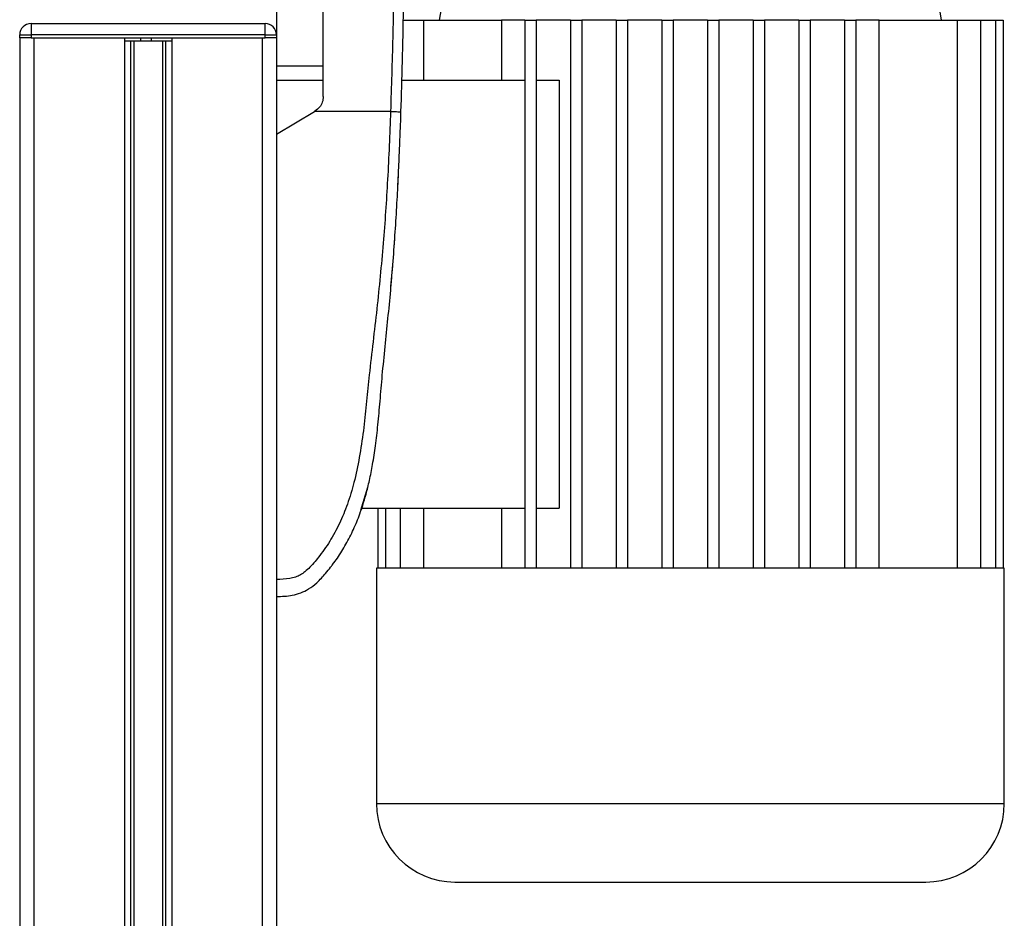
# Model space of a CAD drawing. Header units: millimetres. Extents: x 0 to 420, y 0 to 297.
# Tile 126 of 128: x 317.42 to 323.64, y 228.27 to 233.94. Entities that reach past the tile are written whole.
import ezdxf

# ---------------------------------------------------------------- set-up
doc = ezdxf.new("R2010")
doc.units = ezdxf.units.MM

msp = doc.modelspace()

# ---------------------------------------------------------------- linework, layer by layer
at = {"color": 7, "linetype": 'Continuous', "lineweight": 25}
for p, q in [((320.21409, 234.80393), (320.06993, 233.93895)), ((323.24152, 233.93895), (323.09735, 234.80393)), ((319.04259, 234.55165), (319.04259, 233.84525)), ((317.49283, 233.91733), (317.49283, 233.84525)), ((317.49283, 233.91733), (318.97051, 233.91733)), ((318.97051, 233.84525), (318.97051, 233.91733)), ((319.84283, 233.93895), (319.97142, 233.93895)), ((319.97142, 233.93895), (319.97142, 233.56052)), ((319.97142, 233.93895), (320.4631, 233.93895)), ((320.61054, 233.93895), (320.4631, 233.93895)), ((320.4631, 233.93895), (320.4631, 233.56052)), ((320.61054, 233.93895), (320.68262, 233.93895)), ((320.61054, 233.93895), (320.61054, 230.47903)), ((320.68262, 233.93895), (320.68262, 230.47903)), ((320.89886, 233.93895), (320.68262, 233.93895)), ((320.89886, 233.93895), (320.97095, 233.93895)), ((320.89886, 233.93895), (320.89886, 230.47903)), ((320.97095, 233.93895), (320.97095, 230.47903)), ((321.18719, 233.93895), (320.97095, 233.93895)), ((321.18719, 233.93895), (321.25927, 233.93895)), ((321.18719, 233.93895), (321.18719, 230.47903)), ((321.25927, 233.93895), (321.25927, 230.47903)), ((321.47552, 233.93895), (321.25927, 233.93895)), ((321.47552, 233.93895), (321.5476, 233.93895)), ((321.47552, 233.93895), (321.47552, 230.47903)), ((321.5476, 233.93895), (321.5476, 230.47903)), ((321.76384, 233.93895), (321.5476, 233.93895)), ((321.76384, 233.93895), (321.83593, 233.93895)), ((321.76384, 233.93895), (321.76384, 230.47903)), ((321.83593, 233.93895), (321.83593, 230.47903)), ((322.05217, 233.93895), (321.83593, 233.93895)), ((322.05217, 233.93895), (322.12425, 233.93895)), ((322.05217, 233.93895), (322.05217, 230.47903)), ((322.12425, 233.93895), (322.12425, 230.47903)), ((322.3405, 233.93895), (322.12425, 233.93895)), ((322.3405, 233.93895), (322.41258, 233.93895)), ((322.3405, 233.93895), (322.3405, 230.47903)), ((322.41258, 233.93895), (322.41258, 230.47903)), ((322.62882, 233.93895), (322.41258, 233.93895)), ((322.62882, 233.93895), (322.70091, 233.93895)), ((322.62882, 233.93895), (322.62882, 230.47903)), ((322.70091, 233.93895), (322.70091, 230.47903)), ((322.84834, 233.93895), (322.70091, 233.93895)), ((322.84834, 230.47903), (322.84834, 233.93895)), ((322.84834, 233.93895), (323.34003, 233.93895)), ((323.34003, 233.93895), (323.34003, 230.47903)), ((323.34003, 233.93895), (323.48779, 233.93895)), ((323.48779, 233.93895), (323.48779, 230.47903)), ((323.48779, 233.93895), (323.5818, 233.93895)), ((323.5818, 233.93895), (323.5818, 230.47903)), ((323.5818, 233.93895), (323.62976, 233.93895)), ((323.62976, 233.93895), (323.62976, 230.47903)), ((317.42075, 233.84525), (317.49283, 233.84525)), ((317.42075, 233.82723), (317.42075, 233.84525)), ((318.97051, 233.84525), (317.49283, 233.84525)), ((317.49283, 233.84525), (317.49283, 233.82723)), ((318.97051, 233.82723), (318.97051, 233.84525)), ((318.97051, 233.84525), (319.04259, 233.84525)), ((319.04259, 233.84525), (319.04259, 233.82723)), ((317.42075, 233.82723), (317.42075, 199.94886)), ((317.49283, 233.82723), (317.42075, 233.82723)), ((317.49283, 233.82723), (318.97051, 233.82723)), ((317.51085, 233.82723), (317.51085, 199.94886)), ((317.51085, 233.82723), (318.0821, 233.82723)), ((318.0821, 233.82723), (318.0821, 199.94886)), ((318.12117, 233.80921), (318.12117, 199.94886)), ((318.14186, 233.80921), (318.14186, 199.94886)), ((318.17236, 233.80921), (318.18366, 233.80921)), ((318.18646, 233.80921), (318.18646, 233.82723)), ((318.25278, 233.80921), (318.25278, 233.82723)), ((318.25559, 233.80921), (318.26002, 233.80921)), ((318.32148, 233.80921), (318.32148, 199.94886)), ((318.34217, 233.80921), (318.34217, 199.94886)), ((318.38124, 233.82723), (318.38124, 199.94886)), ((318.38124, 233.82723), (318.95248, 233.82723)), ((318.95248, 233.82723), (318.95248, 199.94886)), ((319.04259, 233.82723), (318.97051, 233.82723)), ((319.04259, 233.82723), (319.04259, 199.94886)), ((319.04259, 233.65063), (319.33758, 233.65063)), ((319.04259, 233.56052), (319.33758, 233.56052)), ((319.83409, 233.56052), (320.61054, 233.56052)), ((320.68262, 233.56052), (320.8262, 233.56052)), ((320.8262, 233.56052), (320.8262, 230.85746)), ((319.04259, 233.21814), (319.28228, 233.3623)), ((319.28228, 233.3623), (319.28518, 233.36404)), ((319.76259, 233.3623), (319.28228, 233.3623)), ((319.04259, 233.21814), (319.04259, 230.40695)), ((319.80753, 232.87082), (319.81157, 232.95012)), ((319.79704, 232.6843), (319.79812, 232.69809)), ((319.78654, 232.5206), (319.79026, 232.5778)), ((319.57553, 230.8449), (319.61864, 230.98943)), ((319.5809, 230.85746), (320.61054, 230.85746)), ((319.68168, 230.85746), (319.68168, 230.47903)), ((319.72964, 230.85746), (319.72964, 230.47903)), ((319.82366, 230.85746), (319.82366, 230.47903)), ((319.97142, 230.85746), (319.97142, 230.47903)), ((320.4631, 230.85746), (320.4631, 230.47903)), ((320.68262, 230.85746), (320.8262, 230.85746)), ((319.67348, 230.47903), (319.67348, 228.99235)), ((319.68168, 230.47903), (319.67348, 230.47903)), ((319.72964, 230.47903), (319.68168, 230.47903)), ((319.82366, 230.47903), (319.72964, 230.47903)), ((319.97142, 230.47903), (319.82366, 230.47903)), ((320.61054, 230.47903), (319.97142, 230.47903)), ((320.89886, 230.47903), (320.61054, 230.47903)), ((321.18719, 230.47903), (320.89886, 230.47903)), ((321.47552, 230.47903), (321.18719, 230.47903)), ((321.83593, 230.47903), (321.47552, 230.47903)), ((322.12425, 230.47903), (321.83593, 230.47903)), ((322.41258, 230.47903), (322.12425, 230.47903)), ((322.70091, 230.47903), (322.41258, 230.47903)), ((323.34003, 230.47903), (322.70091, 230.47903)), ((323.48779, 230.47903), (323.34003, 230.47903)), ((323.5818, 230.47903), (323.48779, 230.47903)), ((323.62976, 230.47903), (323.5818, 230.47903)), ((323.63797, 230.47903), (323.62976, 230.47903)), ((323.63797, 228.99235), (323.63797, 230.47903)), ((319.67348, 228.99235), (321.65572, 228.99235)), ((321.65572, 228.99235), (323.63797, 228.99235))]:
    msp.add_line(p, q, dxfattribs=at)
at = {"color": 7, "linetype": 'Continuous', "lineweight": 25, "flags": 128}
for points in [[(319.80786, 232.87083), (319.80787, 232.87083), (319.80787, 232.87082)], [(319.80787, 232.87081), (319.80787, 232.87082), (319.80786, 232.87082)]]:
    msp.add_lwpolyline(points, dxfattribs=at)
at = {"color": 7, "linetype": 'Continuous', "lineweight": 25}
for centre, radius, start, end in [((317.49283, 233.84525), 0.07208, 90, 180), ((318.97051, 233.84525), 0.07208, 0, 90), ((320.16904, 228.99235), 0.49556, 180, 270), ((323.14241, 228.99235), 0.49556, 270, 0)]:
    msp.add_arc(centre, radius, start, end, dxfattribs=at)
for points, knots in [([(319.79925, 235.78033), (319.79992, 235.74365), (319.80335, 235.55606), (319.79921, 235.21733), (319.79416, 234.75922), (319.7865, 234.29662), (319.77696, 233.83032), (319.76738, 233.51828), (319.76259, 233.3623)], [0, 0, 0, 0, 0.0464128, 0.2373047, 0.4282562, 0.6190326, 0.8095741, 1, 1, 1, 1]), ([(319.82835, 233.35991), (319.83156, 233.46565), (319.83811, 233.68175), (319.84462, 234.01024), (319.84926, 234.34168), (319.85172, 234.62956), (319.85296, 234.87471), (319.85346, 235.0704), (319.85357, 235.26482), (319.85317, 235.46577), (319.85144, 235.63113), (319.84942, 235.73947), (319.84862, 235.77183), (319.8484, 235.78076)], [0, 0, 0, 0, 0.1287783, 0.2631936, 0.400942, 0.5351169, 0.6186357, 0.7056623, 0.7795325, 0.8627463, 0.959024, 0.9886844, 1, 1, 1, 1]), ([(319.33758, 233.4567), (319.33758, 233.56417), (319.33758, 233.77937), (319.33758, 234.10192), (319.33758, 234.42414), (319.33758, 234.63761), (319.33758, 234.74445)], [0, 0, 0, 0, 0.2486567, 0.4978798, 0.7487052, 1, 1, 1, 1]), ([(318.08508, 233.80921), (318.09053, 233.80921), (318.10553, 233.80921), (318.14164, 233.80921), (318.17112, 233.80921), (318.18646, 233.80921)], [0, 0, 0, 0, 0.2149511, 0.5913019, 1, 1, 1, 1]), ([(318.18646, 233.80921), (318.19888, 233.80921), (318.22104, 233.80921), (318.24309, 233.80921), (318.25278, 233.80921)], [0, 0, 0, 0, 0.5606088, 1, 1, 1, 1]), ([(318.25278, 233.80921), (318.27114, 233.80921), (318.30641, 233.80921), (318.34745, 233.80921), (318.37473, 233.80921), (318.38254, 233.80921), (318.38656, 233.80921)], [0, 0, 0, 0, 0.2939352, 0.5645617, 0.7757317, 1, 1, 1, 1]), ([(319.33758, 233.4567), (319.33637, 233.44464), (319.33395, 233.42051), (319.31546, 233.38694), (319.29549, 233.37184), (319.28518, 233.36404)], [0, 0, 0, 0, 0.3260001, 0.6519821, 1, 1, 1, 1]), ([(319.76259, 233.3623), (319.75697, 233.21889), (319.74608, 232.94111), (319.71754, 232.52526), (319.67733, 232.11425), (319.63611, 231.78252), (319.6113, 231.53296), (319.59419, 231.36569), (319.57087, 231.20039), (319.53942, 231.04362), (319.49927, 230.90171), (319.44925, 230.77548), (319.3892, 230.66102), (319.32286, 230.56483), (319.26645, 230.49709), (319.2246, 230.45701), (319.19425, 230.43534), (319.16158, 230.42126), (319.11118, 230.40831), (319.07064, 230.40751), (319.04259, 230.40695)], [0, 0, 0, 0, 0.1345803, 0.2606891, 0.3908258, 0.5218164, 0.5741497, 0.6260119, 0.6794971, 0.7306436, 0.7758676, 0.8176431, 0.8578189, 0.896894, 0.9271554, 0.9404322, 0.9512566, 0.9620129, 0.9737095, 1, 1, 1, 1]), ([(319.04259, 230.29883), (319.07592, 230.30021), (319.14587, 230.3031), (319.23441, 230.33574), (319.30236, 230.38856), (319.34614, 230.43763), (319.37767, 230.47601), (319.3921, 230.49479), (319.40654, 230.51394), (319.42691, 230.54227), (319.45493, 230.58515), (319.48125, 230.62957), (319.50584, 230.67554), (319.52872, 230.72304), (319.54988, 230.77208), (319.56935, 230.82266), (319.58912, 230.88047), (319.60971, 230.9501), (319.63087, 231.03632), (319.65076, 231.13803), (319.66845, 231.25548), (319.68363, 231.3887), (319.697, 231.5374), (319.7106, 231.70209), (319.72793, 231.87587), (319.7465, 232.05478), (319.76374, 232.23452), (319.77907, 232.41702), (319.7922, 232.6), (319.80308, 232.77838), (319.81177, 232.9454), (319.81826, 233.0896), (319.82292, 233.20628), (319.82606, 233.2921), (319.82769, 233.34051), (319.82835, 233.35991)], [0, 0, 0, 0, 0.0298605, 0.062661, 0.0824207, 0.1065055, 0.1214363, 0.1269566, 0.1277359, 0.1429311, 0.1582172, 0.1736223, 0.1891751, 0.2049044, 0.2208385, 0.2370044, 0.2534273, 0.275546, 0.3020067, 0.3328988, 0.3683202, 0.4083393, 0.4529465, 0.5020123, 0.5563269, 0.6093284, 0.6630895, 0.718023, 0.7733257, 0.8273697, 0.8780517, 0.923096, 0.956626, 0.9826179, 1, 1, 1, 1]), ([(319.76259, 233.3623), (319.77107, 233.36201), (319.78866, 233.36142), (319.81061, 233.36064), (319.82559, 233.36008), (319.82745, 233.35996), (319.82835, 233.35991)], [0, 0, 0, 0, 0.2412013, 0.5, 0.7587987, 1, 1, 1, 1]), ([(319.76548, 232.25962), (319.76688, 232.27542), (319.7707, 232.31827), (319.77395, 232.35876), (319.77601, 232.38432)], [0, 0, 0, 0, 0.3688253, 1, 1, 1, 1]), ([(319.48628, 230.63947), (319.48628, 230.63947), (319.48627, 230.63947), (319.48627, 230.63947), (319.48628, 230.63947), (319.48628, 230.63947)], [0, 0, 0, 0, 0.0564649, 0.5510099, 1, 1, 1, 1]), ([(319.04259, 230.40695), (319.04259, 230.39276), (319.04259, 230.3644), (319.04259, 230.32868), (319.04259, 230.30372), (319.04259, 230.30048), (319.04259, 230.29886)], [0, 0, 0, 0, 0.2499459, 0.4997381, 0.749424, 1, 1, 1, 1]), ([(320.16904, 228.49679), (320.17117, 228.49679), (320.1755, 228.49679), (320.21119, 228.49679), (320.26522, 228.49679), (320.3334, 228.49679), (320.4098, 228.49679), (320.49971, 228.49679), (320.60262, 228.49679), (320.71666, 228.49679), (320.83989, 228.49679), (320.97067, 228.49679), (321.12027, 228.49679), (321.28856, 228.49679), (321.47254, 228.49679), (321.59529, 228.49679), (321.65572, 228.49679)], [0, 0, 0, 0, 0.0776261, 0.1576632, 0.2399513, 0.3042751, 0.3686069, 0.4342993, 0.5, 0.5656924, 0.6313931, 0.6957168, 0.7600486, 0.8423295, 0.9223721, 1, 1, 1, 1]), ([(321.65572, 228.49679), (321.71616, 228.49679), (321.8389, 228.49679), (322.02288, 228.49679), (322.19116, 228.49679), (322.34077, 228.49679), (322.47154, 228.49679), (322.59478, 228.49679), (322.70881, 228.49679), (322.81173, 228.49679), (322.90163, 228.49679), (322.97804, 228.49679), (323.04622, 228.49679), (323.10025, 228.49679), (323.13594, 228.49679), (323.14027, 228.49679), (323.14241, 228.49679)], [0, 0, 0, 0, 0.0776316, 0.1576632, 0.2399513, 0.304275, 0.3686069, 0.4342993, 0.5, 0.5656924, 0.6313931, 0.6957168, 0.7600486, 0.8423296, 0.9223666, 1, 1, 1, 1])]:
    msp.add_open_spline(points, degree=3, knots=knots, dxfattribs=at)

doc.saveas('drawing.dxf')
